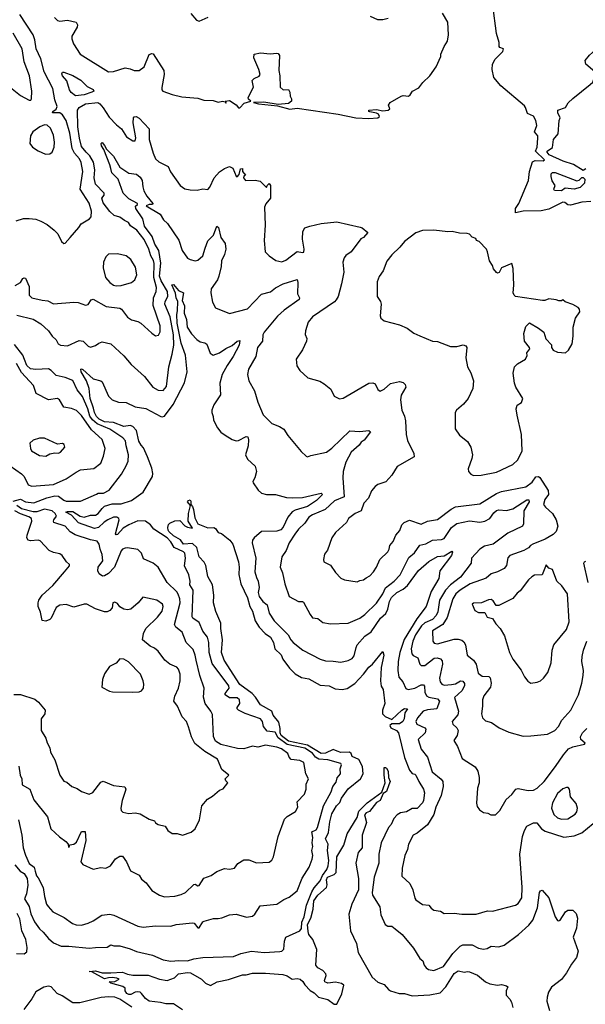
# Model space of a CAD drawing. Extents: x 1493970 to 1595317, y 729910 to 844791.
# Tile 152 of 256: x 1541160 to 1545592, y 779639 to 787354. Entities that reach past the tile are written whole.
import ezdxf

# ---------------------------------------------------------------- set-up
doc = ezdxf.new("R2010")
doc.units = 0

msp = doc.modelspace()

# ---------------------------------------------------------------- linework, layer by layer
at = {"layer": '0CON10XD'}
for points in [[(1545635, 785928.9), (1545565, 785923.1), (1545475, 785900.8), (1545455, 785902.6), (1545431, 785921), (1545415, 785924.2), (1545305, 785870), (1545245, 785855.1), (1545105, 785853), (1545045, 785840), (1545045.3, 785875), (1545070.4, 785915), (1545147.7, 786095), (1545153.9, 786165), (1545178.6, 786241.4), (1545199.1, 786250.9), (1545262.1, 786247.9), (1545272.5, 786255), (1545202.5, 786325), (1545216.1, 786355), (1545220.4, 786425), (1545218.8, 786445), (1545194.4, 786475), (1545213.5, 786525), (1545204.5, 786565), (1545185, 786597.1), (1545138.1, 786618.1), (1545124.4, 786665), (1545115, 786678.1), (1544931.1, 786835), (1544875, 786901.2), (1544861.9, 786965), (1544864.6, 787005.4), (1544885.7, 787045), (1544945.6, 787105), (1544950, 787125), (1544922.5, 787135), (1544916.2, 787145), (1544918, 787175), (1544896.2, 787245), (1544866.1, 787465)], [(1541132.5, 785777.5), (1541190, 785795), (1541235, 785796.2), (1541285, 785790), (1541325, 785776.2), (1541375, 785748.8), (1541430, 785705), (1541457.3, 785677.3), (1541487.5, 785615), (1541505, 785600), (1541515, 785602.5), (1541555, 785646.2), (1541624.1, 785725.9), (1541641.2, 785755), (1541707.3, 785792.7), (1541720.5, 785809.5), (1541721.9, 785855), (1541705, 785916.2), (1541633.6, 786025), (1541653.9, 786165), (1541640.7, 786235), (1541627.2, 786265), (1541588.4, 786308.4), (1541569.7, 786345), (1541553.4, 786465), (1541523, 786565), (1541495, 786608.8), (1541475, 786625.4), (1541417.5, 786625), (1541418.8, 786635), (1541445, 786652), (1541452.2, 786675), (1541434.4, 786725), (1541420.3, 786815), (1541351.4, 786945), (1541325, 787046), (1541289.2, 787125), (1541278.3, 787195), (1541264.2, 787234.2), (1541160.5, 787395)], [(1541580.6, 787165), (1541634, 787085), (1541855, 786944.3), (1541895, 786948), (1541985, 786977.1), (1542025, 786970), (1542055.8, 786955.8), (1542095, 786955.7), (1542135.6, 786985), (1542175, 787080), (1542195, 787088.8), (1542205, 787086.2), (1542288.1, 786955), (1542290.6, 786925), (1542273.9, 786823.9), (1542273.3, 786805), (1542282.5, 786795), (1542355, 786766.7), (1542430.6, 786750.6), (1542555, 786740), (1542602.3, 786722.3), (1542675, 786720.6), (1542715, 786706.7), (1542750, 786715), (1542770, 786710), (1542775, 786700), (1542777, 786707), (1542770, 786715), (1542805, 786720), (1542856.4, 786686.4), (1542875, 786662.5), (1542885, 786662.5), (1542919.4, 786700.6), (1542970, 786715), (1542951.7, 786731.7), (1542948.8, 786745), (1542991.9, 786825), (1542982.7, 786877.3), (1542995.9, 786894.1), (1543035, 786910.8), (1543044.2, 786925), (1543034.2, 786965), (1542994.2, 787055), (1542996, 787085), (1543046.2, 787093.8), (1543122.3, 787087.7), (1543175, 787091.9), (1543185, 787088.6), (1543194.5, 787074.5), (1543191.1, 786955), (1543199.4, 786915), (1543201.8, 786825), (1543225, 786803.3), (1543265.8, 786805.8), (1543276.9, 786785), (1543278.6, 786755), (1543290, 786735), (1543290.5, 786715), (1543265, 786696.1), (1543185, 786690), (1543073.3, 786706.7), (1542992.5, 786705), (1543030, 786695), (1543179.3, 786679.3), (1543276.1, 786653.9), (1543335, 786661.4), (1543655, 786614.7), (1543794.6, 786585.4), (1543895, 786579.6), (1543965.5, 786584.5), (1543978, 786595), (1543972.7, 786612.7), (1543955, 786622.5), (1543902.4, 786632.4), (1543896.7, 786635), (1543896.7, 786645), (1543955, 786651.1), (1544005, 786639.2), (1544046.7, 786645), (1544060, 786655), (1544048.8, 786685), (1544062.5, 786705), (1544150, 786755), (1544165, 786760), (1544205.9, 786754.1), (1544220, 786765), (1544237.5, 786795), (1544288.8, 786821.2), (1544318.8, 786861.2), (1544375, 786913.3), (1544423.8, 786985), (1544460, 787065), (1544459.2, 787085), (1544485.6, 787144.4), (1544512.5, 787185), (1544520, 787235), (1544513.8, 787335), (1544472, 787405)], [(1542501.3, 787401.3), (1542545, 787351.4), (1542565, 787342.9), (1542635.5, 787374.5)], [(1544046.7, 787363.3), (1544005, 787353.5), (1543965, 787353.5), (1543908.6, 787378.6)], [(1545379.4, 786460.6), (1545387.5, 786565), (1545394.5, 786585), (1545376.8, 786625), (1545377.1, 786645), (1545436.4, 786665), (1545458.3, 786701.7), (1545493.8, 786736.2), (1545631.2, 786845), (1545650, 786865), (1545661.2, 786895), (1545667.5, 786915), (1545666.2, 786945), (1545596.6, 787006.6), (1545591.9, 787035), (1545625, 787076.1), (1545673.2, 787116.8), (1545684.7, 787155.3), (1545717.8, 787202.2), (1545730, 787235), (1545761.2, 787265), (1545747.5, 787315), (1545749.2, 787335), (1545825, 787451.1)], [(1541431.4, 787371.4), (1541455, 787347.5), (1541475, 787343.1), (1541535, 787350.4), (1541603.3, 787333.3), (1541612.2, 787315), (1541610.5, 787295), (1541568.9, 787225), (1541568.1, 787205), (1541580.6, 787165)], [(1541075, 786833.8), (1541165, 786760), (1541235, 786722.5), (1541246.7, 786723.3), (1541252.5, 786735), (1541254, 786795), (1541236.5, 786915), (1541193.7, 787023.7), (1541177.9, 787125), (1541107.7, 787247.7)], [(1541596.9, 786756.9), (1541562.7, 786782.7), (1541548.7, 786805), (1541528.9, 786875), (1541494.6, 786915), (1541490.5, 786929.5), (1541495, 786942), (1541505.9, 786944.1), (1541576.1, 786916.1), (1541638.9, 786878.9), (1541689.6, 786829.6), (1541736.1, 786806.1), (1541739.6, 786795), (1541725.5, 786785), (1541665, 786764.9), (1541596.9, 786756.9)], [(1541125, 785270), (1541165, 785294.2), (1541185, 785326), (1541195, 785332.5), (1541205, 785328.6), (1541235, 785262.5), (1541234.4, 785195), (1541255.4, 785175.4), (1541335, 785155.5), (1541381.5, 785151.5), (1541425, 785126.9), (1541585, 785141.4), (1541616.8, 785136.8), (1541675, 785116.2), (1541695, 785123.3), (1541720.3, 785159.7), (1541735, 785164), (1541837.1, 785107.1), (1541945, 785094.4), (1541958.1, 785085), (1542005, 785021.9), (1542035, 785002.9), (1542085, 784989.2), (1542110, 784975), (1542195, 784896.7), (1542225, 784876.7), (1542247.7, 784882.3), (1542261.4, 784908.6), (1542260, 784955), (1542206.7, 785115), (1542208.4, 785175), (1542228.2, 785225), (1542232.1, 785255), (1542212.1, 785335), (1542213, 785443), (1542207.8, 785467.8), (1542186.4, 785505), (1542170.8, 785555), (1542135, 785632.9), (1542078.9, 785705), (1542029.2, 785739.2), (1542012.9, 785765), (1541980.6, 785780.6), (1541945, 785808), (1541900, 785820), (1541865, 785851.5), (1541815, 785918.6), (1541802.2, 785955), (1541822.2, 785977.8), (1541822.3, 785995), (1541752.6, 786065), (1541743.6, 786115), (1541748.8, 786178.8), (1541737.7, 786237.7), (1541708.1, 786288.1), (1541679.5, 786315), (1541645, 786360), (1541627.9, 786425), (1541616.6, 786515), (1541612.5, 786645), (1541626.1, 786665), (1541675, 786694.9), (1541771.4, 786705), (1541788.9, 786695), (1541815, 786663.5), (1541861.2, 786591.2), (1541919.3, 786529.3), (1541958.3, 786498.3), (1541996.3, 786436.3), (1542045, 786404.3), (1542065, 786404.3), (1542070.6, 786429.4), (1542050, 786545), (1542052, 786585), (1542056.4, 786593.6), (1542073.6, 786596.4), (1542095, 786581.4), (1542175, 786498.8), (1542173.3, 786415), (1542205, 786308.8), (1542224.3, 786265), (1542250.3, 786240.3), (1542323.8, 786205), (1542340.9, 786160.9), (1542418, 786055), (1542455, 786030), (1542495, 786020), (1542551.2, 786018.8), (1542595, 786028), (1542635, 786023.8), (1542649.3, 786040.7), (1542684.7, 786115.3), (1542725, 786162.2), (1542765, 786189.1), (1542805, 786202.7), (1542829.8, 786189.8), (1542855, 786128.8), (1542865, 786123.3), (1542879.4, 786140.6), (1542890, 786185), (1542905, 786188), (1542906.9, 786165), (1542930, 786135), (1542915, 786127.5), (1542913.3, 786115), (1542930, 786095), (1543005, 786096.7), (1543045, 786087.5), (1543095, 786040), (1543100, 786055), (1543115, 786070), (1543126.4, 786053.6), (1543125.8, 785955), (1543089.3, 785910.7), (1543077.1, 785885), (1543082.2, 785745), (1543074.3, 785625), (1543082.5, 785535), (1543115, 785503.1), (1543167.8, 785467.8), (1543215, 785457.5), (1543245, 785468.6), (1543289.4, 785505), (1543335, 785537.5), (1543375, 785530.5), (1543386.3, 785533.7), (1543389.8, 785555), (1543377, 785635), (1543379.7, 785695), (1543395, 785722.7), (1543433.4, 785736.6), (1543522, 785758), (1543645, 785769), (1543828.8, 785728.8), (1543843.6, 785723.6), (1543887, 785687), (1543855, 785646.7), (1543834.1, 785635.9), (1543756, 785535), (1543715, 785505.8), (1543702.8, 785487.2), (1543692.2, 785455), (1543698.5, 785375), (1543682.7, 785285), (1543654.1, 785185), (1543640, 785160), (1543625.8, 785144.2), (1543455, 785025.8), (1543421.2, 784985), (1543400, 784915), (1543396.4, 784886.4), (1543410, 784855), (1543406.2, 784835), (1543375, 784767.5), (1543326, 784695), (1543331.2, 784641.2), (1543353.8, 784605), (1543418.8, 784548.8), (1543510.5, 784520.5), (1543545, 784502), (1543598.6, 784458.6), (1543625, 784403.3), (1543665, 784383.8), (1543695, 784388), (1543895, 784506.2), (1543928.3, 784508.3), (1543945, 784500), (1543965.9, 784455.9), (1543985, 784444), (1544015, 784459.2), (1544065.6, 784504.4), (1544135, 784519.2), (1544165, 784512), (1544181.2, 784495), (1544186.2, 784475), (1544148.9, 784411.1), (1544144.5, 784375), (1544154.2, 784295), (1544176.4, 784246.4), (1544182.2, 784212.2), (1544188, 784105), (1544197.7, 784057.7), (1544247.5, 783955), (1544252, 783928), (1544117.3, 783852.7), (1544076.2, 783785), (1544027.9, 783732.1), (1543965, 783711.2), (1543945, 783696.2), (1543917.3, 783662.7), (1543894.1, 783605.9), (1543857.5, 783565), (1543835, 783506.2), (1543788.8, 783485), (1543736, 783445), (1543720, 783415), (1543634.6, 783335.4), (1543605, 783293.8), (1543571.7, 783198.3), (1543548.8, 783165), (1543540, 783125), (1543542.5, 783105), (1543595, 783081.2), (1543633.6, 783023.6), (1543677.5, 782977.5), (1543705, 782964), (1543805, 782948.8), (1543825, 782959.2), (1543855, 782963.8), (1543875, 782982)], [(1541360.7, 786300.7), (1541395, 786302.5), (1541413.6, 786316.4), (1541430, 786355), (1541432, 786395), (1541425, 786450), (1541400, 786505), (1541375, 786527.1), (1541355, 786529.6), (1541318.2, 786515), (1541262.8, 786475), (1541243.1, 786445), (1541240, 786385), (1541260, 786355), (1541305, 786326.7), (1541360.7, 786300.7)], [(1545595, 786184.7), (1545575, 786173.5), (1545500.3, 786220.3), (1545417.3, 786245), (1545308.5, 786295), (1545293.3, 786315), (1545292.7, 786325), (1545336.2, 786353.8), (1545343.1, 786415), (1545379.4, 786460.6)], [(1541137.8, 785037.8), (1541265, 785006.5), (1541325, 784970), (1541386.7, 784916.7), (1541414.3, 784875), (1541445.8, 784845), (1541460.8, 784815), (1541480, 784805), (1541535, 784798), (1541625, 784840), (1541656.7, 784835), (1541695, 784796.2), (1541715, 784788.8), (1541755, 784801.2), (1541780, 784820), (1541805, 784828.9), (1541875, 784814.4), (1541975, 784720), (1542032, 784652), (1542137.3, 784557.3), (1542203.5, 784473.5), (1542245, 784450), (1542285, 784449.4), (1542309.6, 784480.4), (1542329.3, 784635), (1542353.3, 784733.3), (1542367.7, 784805), (1542365.8, 784884.2), (1542338.6, 785025), (1542298.3, 785125), (1542300, 785145), (1542319.3, 785185), (1542318.2, 785225), (1542267.8, 785307.8), (1542255.5, 785345), (1542266.7, 785446.7), (1542251.1, 785545), (1542219.1, 785595), (1542198.6, 785655), (1542138.1, 785735), (1542125, 785794.7), (1542070.3, 785875), (1542068.2, 785891.8), (1542082.5, 785905), (1542083.8, 785915), (1542015, 785951), (1541971.1, 785995), (1541930.2, 786105), (1541880.5, 786155), (1541873.1, 786186.9), (1541867.3, 786217.3), (1541817.9, 786337.9), (1541800.9, 786365), (1541797.5, 786385), (1541805, 786390.6), (1541825, 786368.1), (1541839.1, 786339.1), (1541893.8, 786285), (1541945, 786197.7), (1542015, 786151.9), (1542075, 786144.2), (1542105, 786120.8), (1542120.5, 786095), (1542123.4, 786043.4), (1542131.9, 786011.9), (1542155, 785970), (1542203.3, 785915), (1542200, 785905), (1542175, 785906.2), (1542150, 785895), (1542261.2, 785831.2), (1542287.5, 785785), (1542317.6, 785757.6), (1542405.6, 785625.6), (1542433.5, 785545), (1542475, 785486.2), (1542495, 785474), (1542535, 785463.8), (1542555, 785468.8), (1542595, 785504.2), (1542613.1, 785563.1), (1542635, 785622.5), (1542679.4, 785665), (1542705, 785736), (1542716.9, 785725), (1542736.9, 785646.9), (1542769.3, 785599.3), (1542775.4, 785555), (1542764.8, 785515), (1542741.4, 785465), (1542739.1, 785420.9), (1542721.2, 785345), (1542708.7, 785315), (1542659.5, 785245), (1542656.5, 785215), (1542671.9, 785141.9), (1542695, 785096), (1542802.6, 785052.6), (1542945, 785087.7), (1543055.8, 785204.2), (1543125, 785222.2), (1543165, 785252.3), (1543225, 785283.3), (1543335, 785317.5), (1543339.2, 785295), (1543337.1, 785205), (1543351.9, 785175), (1543349.3, 785160.7), (1543232.6, 785077.4), (1543179.1, 785030.9), (1543075.4, 784905), (1543065.4, 784885), (1543061.4, 784835), (1543022.9, 784785), (1543009.6, 784715), (1542951.9, 784615), (1542944.3, 784575), (1542955.8, 784525), (1542998.6, 784445), (1543025, 784356.7), (1543068.7, 784258.7), (1543135, 784190.8), (1543195, 784167.5), (1543230, 784145), (1543262, 784095), (1543365, 783971.2), (1543404.1, 783934.1), (1543415, 783930), (1543440.8, 783939.2), (1543565, 783965.6), (1543605, 783996.9), (1543747, 784133), (1543825, 784127.1), (1543895.7, 784135.7), (1543908.8, 784125), (1543859.7, 784060.3), (1543836.7, 784045), (1543819.7, 784020.3), (1543756.6, 783965), (1543715, 783888.1), (1543693.8, 783815), (1543692, 783765), (1543703.3, 783615), (1543627.1, 783582.9), (1543553, 783517), (1543455, 783474.5), (1543425, 783455.6), (1543395, 783410), (1543345, 783362), (1543315, 783323.8), (1543271.2, 783255), (1543247.1, 783195), (1543213.6, 783145), (1543201.1, 783065), (1543220.4, 783020.4), (1543237.3, 782932.7), (1543272.5, 782835), (1543345, 782796.2), (1543375, 782796), (1543385, 782790), (1543435, 782693.3), (1543455, 782666.2), (1543495, 782662), (1543535, 782632), (1543595, 782620), (1543735, 782626), (1543825, 782664.4), (1543865.3, 782694.7), (1543955, 782781.9), (1544004.2, 782855), (1544027.5, 782902.5), (1544094.6, 782955), (1544140.7, 783005), (1544208.8, 783138.8), (1544252.8, 783177.2), (1544295, 783235.4), (1544342, 783248), (1544395, 783276.4), (1544465, 783280.6), (1544485, 783289.6), (1544544.7, 783375), (1544585, 783407.6), (1544685, 783427.2), (1544765, 783416.8), (1544805, 783425.3), (1544845, 783446.2), (1544875, 783490.4), (1544895, 783507.1), (1544915, 783512.4), (1544975, 783507.7), (1545025, 783521.9), (1545135, 783593), (1545150.7, 783590.7), (1545153.3, 783575), (1545110.4, 783505), (1545108.9, 783405), (1545100.6, 783385), (1544985, 783330), (1544870.8, 783245), (1544801.5, 783228.5), (1544765, 783205.4), (1544699.4, 783135), (1544696.4, 783095), (1544615, 782986.6), (1544535, 782925.6), (1544496.1, 782883.9), (1544450.2, 782805), (1544436.1, 782715), (1544422.3, 782685), (1544394.6, 782655), (1544335, 782628.6), (1544308.4, 782605), (1544260.9, 782535), (1544240.7, 782485), (1544227.6, 782425), (1544233.6, 782385), (1544243.4, 782373.4), (1544279.5, 782355), (1544295, 782304), (1544305, 782294.3), (1544335, 782293.5), (1544408.1, 782351.9), (1544430, 782355), (1544457.1, 782345), (1544469.7, 782329.7), (1544473.1, 782305), (1544450.3, 782195), (1544455.5, 782165), (1544467.9, 782147.9), (1544485, 782138.8), (1544543.8, 782143.8), (1544575, 782149.5), (1544615, 782174.6), (1544631.8, 782171.8), (1544644.1, 782154.1), (1544644.2, 782135), (1544624.3, 782095.7), (1544567.4, 782042.6), (1544599.1, 781935), (1544592.9, 781907.1), (1544548.5, 781855), (1544553.3, 781835), (1544585, 781804.2), (1544595.7, 781785), (1544588.1, 781745), (1544562, 781705), (1544590.3, 781660.3), (1544626.2, 781565), (1544729.1, 781499.1), (1544750, 781465), (1544761.2, 781415), (1544761.2, 781375), (1544747, 781333), (1544740, 781215), (1544745, 781190), (1544761.7, 781161.7), (1544793, 781143), (1544827, 781137), (1544853, 781123), (1544887, 781123), (1544923, 781157), (1544972.5, 781245), (1545015, 781283.3), (1545048.8, 781325), (1545065, 781329.4), (1545145, 781315.5), (1545185, 781317.3), (1545215, 781333.6), (1545269.5, 781385), (1545358.3, 781501.7), (1545420, 781595), (1545459.8, 781640.2), (1545493.4, 781656.6), (1545585, 781676.2), (1545592, 781685), (1545558, 781715), (1545553.8, 781735), (1545571.2, 781765), (1545605, 781800)], [(1545405, 786013.4), (1545350, 786015), (1545346.7, 786025), (1545356.2, 786055), (1545331.1, 786091.1), (1545324.2, 786125.8), (1545324, 786145), (1545335, 786155.8), (1545355, 786156.4), (1545525, 786090.8), (1545545, 786097.1), (1545565, 786117.2), (1545575, 786118.6), (1545589.6, 786105), (1545586.1, 786073.9), (1545551.5, 786038.5), (1545505, 786026.5), (1545435.5, 786034.5), (1545405, 786013.4)], [(1544715, 783783.8), (1544775, 783784.3), (1544895, 783808.9), (1545025, 783868.9), (1545064.2, 783905), (1545097.8, 783975), (1545092.5, 784105), (1545057.1, 784255), (1545051.1, 784305), (1545057.1, 784332.9), (1545091.2, 784355), (1545101.2, 784385), (1545047.5, 784475), (1545037.8, 784505), (1545027.5, 784585), (1545036.6, 784635), (1545061.6, 784658.4), (1545123.8, 784695), (1545136.1, 784723.9), (1545133.3, 784745), (1545156.7, 784775), (1545156, 784786), (1545116.7, 784835), (1545110, 784895), (1545125, 784950), (1545155, 784980), (1545225, 784937.5), (1545266.1, 784906.1), (1545283.9, 784853.9), (1545326.1, 784806.1), (1545327.5, 784785), (1545340, 784765), (1545375, 784748.8), (1545435.8, 784744.2), (1545461.2, 784765), (1545490, 784815), (1545498, 784875), (1545496.7, 784945), (1545515.8, 785015), (1545548.1, 785065), (1545546.9, 785085), (1545535, 785100), (1545495, 785123.3), (1545433, 785143), (1545415, 785160), (1545405, 785150), (1545385, 785150), (1545365, 785158.8), (1545305, 785166.2), (1545275.7, 785154.3), (1545255.8, 785154.2), (1545045, 785186), (1545034.2, 785195), (1545027.5, 785215), (1545031.9, 785275), (1545027.1, 785405), (1545015, 785442.5), (1544935, 785410), (1544916.1, 785373.9), (1544905, 785367.5), (1544895, 785372.5), (1544872.9, 785402.9), (1544865, 785427.5), (1544840, 785465), (1544826.7, 785535), (1544816.7, 785555), (1544760, 785615), (1544740, 785625), (1544735, 785640), (1544705, 785650), (1544685, 785672.5), (1544665, 785678.8), (1544605, 785682), (1544550, 785695), (1544515, 785691.5), (1544405.5, 785705.5), (1544315, 785701.9), (1544265, 785683.1), (1544174.8, 785615.2), (1544139.5, 785570.5), (1544075, 785511.5), (1544037.7, 785462.3), (1544008.1, 785385), (1543977.3, 785342.7), (1543960.5, 785299.5), (1543960, 785185), (1543986, 785145), (1543992, 785125), (1543983.3, 785033.3), (1543990, 785015), (1544015, 784993.3), (1544135, 784964.2), (1544196.5, 784936.5), (1544249.1, 784899.1), (1544295, 784875.8), (1544395, 784836.2), (1544435, 784833.3), (1544535, 784793.3), (1544586.1, 784793.9), (1544635, 784806.2), (1544655, 784797.5), (1544662.5, 784785), (1544656.2, 784705), (1544668, 784635), (1544695.9, 784585.9), (1544707.1, 784547.1), (1544716.2, 784525), (1544710, 784465), (1544674.2, 784385.8), (1544637.6, 784342.4), (1544583.8, 784295), (1544571.2, 784275), (1544573, 784147), (1544605, 784097.5), (1544668.3, 784048.3), (1544696, 784005), (1544707.5, 783945), (1544704, 783915), (1544673.8, 783835), (1544676.2, 783815), (1544694.2, 783794.2), (1544715, 783783.8)], [(1541915, 785268.6), (1541955, 785272.2), (1542035.5, 785294.5), (1542062, 785315), (1542078.1, 785355), (1542067.8, 785415), (1542031.9, 785475), (1541995, 785504.2), (1541925, 785520), (1541855, 785516.2), (1541834.2, 785495.8), (1541816, 785455), (1541815, 785410), (1541832.9, 785335), (1541866, 785295), (1541895, 785274.3), (1541915, 785268.6)], [(1541150.5, 781085), (1541175.8, 780965), (1541186.7, 780865), (1541205, 780806.5), (1541235, 780743.6), (1541274, 780715), (1541282.2, 780682.2), (1541290.8, 780645), (1541305, 780630), (1541344.4, 780555), (1541352.9, 780482.9), (1541370, 780425), (1541382.2, 780405), (1541420, 780365), (1541508.7, 780318.7), (1541572.6, 780272.6), (1541602.2, 780262.2), (1541645, 780260), (1541695.4, 780274.6), (1541735, 780292.9), (1541802.7, 780337.3), (1541865, 780345.9), (1541898.3, 780338.3), (1542085, 780252.5), (1542127.7, 780242.3), (1542225, 780252.9), (1542345, 780250.5), (1542385, 780265.5), (1542515, 780278.1), (1542526.9, 780275), (1542555, 780237.5), (1542565, 780237.5), (1542595, 780284.5), (1542605, 780289.6), (1542677.9, 780312.1), (1542715, 780311.5), (1542745, 780315.6), (1542805, 780340), (1542855, 780345.6), (1542936.8, 780323.2), (1542985, 780328.9), (1543003.3, 780345), (1543045, 780411.2), (1543175, 780424.4), (1543228.8, 780461.2), (1543270.2, 780479.8), (1543335, 780529.2), (1543372.6, 780627.4), (1543427.1, 780715), (1543452.9, 780777.1), (1543456.5, 780805), (1543450, 780845), (1543456.4, 780875), (1543452.3, 780905), (1543457.9, 780945), (1543448.7, 780991.3), (1543482.5, 781005), (1543494.7, 781025), (1543540.9, 781195), (1543601.2, 781305), (1543614.4, 781345), (1543639.3, 781380.7), (1543647.4, 781412.6), (1543673.3, 781445), (1543671.8, 781485), (1543682.5, 781515), (1543675.8, 781525), (1543573.3, 781555), (1543505, 781560), (1543476.5, 781576.5), (1543455, 781607.3), (1543394, 781645), (1543255, 781674.9), (1543186.2, 781726.2), (1543161.2, 781771.2), (1543098.3, 781778.3), (1543069.6, 781815), (1543062.4, 781855), (1543045.7, 781875), (1542927.1, 781917.1), (1542874.4, 781945), (1542864.5, 781955), (1542864.4, 781965), (1542883.6, 781995), (1542880.9, 782025), (1542865, 782039.3), (1542805, 782041.4), (1542769.2, 782065), (1542770.5, 782075), (1542801.6, 782115), (1542798.7, 782135), (1542669, 782309), (1542643.2, 782395), (1542640.6, 782475), (1542631.2, 782515), (1542593.9, 782563.9), (1542565, 782631.2), (1542517.5, 782665), (1542512, 782675), (1542519.8, 782885), (1542493.7, 782925), (1542496, 782955), (1542485.3, 783005.3), (1542450, 783075), (1542459.5, 783135), (1542454.4, 783175), (1542444.4, 783185), (1542369.5, 783219.5), (1542345, 783263.1), (1542315, 783293.3), (1542211.6, 783361.6), (1542184.5, 783395), (1542144.7, 783424.7), (1542085, 783426.3), (1542015, 783396.7), (1541970.6, 783369.4), (1541925, 783319.6), (1541915, 783317.5), (1541910.9, 783325), (1541923.9, 783373.9), (1541940.3, 783435), (1541936.8, 783445), (1541920.6, 783455), (1541895, 783455.2), (1541850, 783435), (1541821.9, 783418.1), (1541777.8, 783375), (1541745, 783366.2), (1541621.2, 783411.2), (1541565, 783470.9), (1541521.5, 783495), (1541535, 783501.8), (1541575, 783500.6), (1541634.6, 783464.6), (1541665, 783456.7), (1541715, 783471.5), (1541755, 783472.2), (1541775, 783484.7), (1541804.7, 783525), (1541825, 783541.4), (1541885, 783560.4), (1541955, 783560.8), (1542035, 783585.9), (1542127.1, 783652.9), (1542199.5, 783775), (1542202.8, 783797.2), (1542195, 783838.8), (1542160.1, 783930.1), (1542129.3, 783999.3), (1542110.9, 784020.9), (1542092.4, 784052.4), (1542075.9, 784135), (1542047.5, 784167.5), (1542025, 784173.5), (1541975, 784167.5), (1541895, 784198.3), (1541825, 784203.9), (1541783.3, 784225), (1541761.2, 784245), (1541745.2, 784275), (1541739, 784309), (1541711.6, 784385), (1541702.9, 784465), (1541682.7, 784525), (1541641.6, 784595), (1541638.6, 784615), (1541645, 784619.1), (1541655, 784613.3), (1541735, 784540.9), (1541795.3, 784525.3), (1541805, 784517.1), (1541855, 784404.5), (1541885, 784374.7), (1541935, 784356.9), (1541995, 784354.4), (1542065, 784321.1), (1542147.4, 784307.4), (1542265.4, 784245.4), (1542275, 784241.1), (1542295, 784248.1), (1542362.2, 784337.8), (1542450.5, 784509.5), (1542473.3, 784595), (1542458, 784725), (1542425, 784818.6), (1542393.9, 784975), (1542390.9, 785045), (1542397.5, 785072.5), (1542400, 785145), (1542386.5, 785175), (1542381, 785211), (1542352.7, 785277.3), (1542365, 785279.2), (1542405, 785232), (1542444.1, 785214.1), (1542432.2, 785155), (1542451.9, 785111.9), (1542448.5, 785055), (1542467.8, 785005), (1542471.9, 784945), (1542505, 784892.5), (1542547.6, 784847.6), (1542575, 784829.4), (1542611.3, 784821.3), (1542625, 784812), (1542651.4, 784741.4), (1542675, 784725.6), (1542725.8, 784744.2), (1542775, 784778.9), (1542825, 784801.4), (1542865, 784834.4), (1542885, 784840), (1542878.5, 784805), (1542833.1, 784715), (1542784.5, 784645.5), (1542746.4, 784575), (1542727.7, 784505), (1542732.6, 784415), (1542680, 784335), (1542664.3, 784295.7), (1542664.3, 784275), (1542676, 784245), (1542678.8, 784215), (1542710, 784155), (1542735, 784123.3), (1542769.5, 784099.5), (1542824.1, 784064.1), (1542855, 784054), (1542875, 784056), (1542935, 784087.1), (1542948, 784085), (1542952.6, 784062.6), (1542949.6, 784015), (1542929.2, 783945), (1542945, 783910), (1543004.4, 783854.4), (1543014.2, 783815), (1543001.2, 783765), (1542986.7, 783735), (1542988.8, 783725), (1543028.3, 783668.3), (1543055, 783644.2), (1543095, 783634.4), (1543164.4, 783634.4), (1543251.3, 783611.3), (1543295, 783606.9), (1543375, 783609.3), (1543523.3, 783643.3), (1543533.3, 783635), (1543485, 783586.4), (1543415, 783538.9), (1543318.6, 783511.4), (1543295, 783497.1), (1543262, 783455), (1543225, 783378.5), (1543205, 783357.4), (1543175, 783347.1), (1543055, 783342.5), (1542996.7, 783295), (1542984.5, 783275), (1542981.8, 783255), (1543011.4, 783135), (1543002.6, 783027.4), (1543015.8, 782984.2), (1543028.2, 782955), (1543036.7, 782905), (1543028.7, 782865), (1543035.3, 782835), (1543066.3, 782795), (1543099.9, 782769.9), (1543113.5, 782705), (1543154.4, 782645), (1543264.4, 782535), (1543285, 782493.8), (1543302, 782475), (1543379.4, 782415), (1543515, 782343.4), (1543555, 782329.4), (1543615, 782328.2), (1543675, 782318.9), (1543735, 782333.1), (1543765, 782347.8), (1543780.5, 782369.5), (1543795.4, 782435), (1543805.5, 782455), (1543865, 782523.8), (1543913.3, 782556.7), (1543986.7, 782665), (1544028, 782702), (1544044.8, 782735), (1544058.8, 782795), (1544073.8, 782826.2), (1544114.6, 782865.4), (1544165, 782893.2), (1544198.8, 782921.2), (1544285, 783037.1), (1544365, 783108.1), (1544435, 783147.5), (1544486, 783154), (1544545, 783188.8), (1544550.7, 783180.7), (1544543.3, 783155), (1544452.9, 783035), (1544444.4, 782975), (1544385, 782873.8), (1544345.9, 782755), (1544271.4, 782658.6), (1544172.7, 782497.3), (1544137.7, 782395), (1544124.4, 782325), (1544122.9, 782255), (1544131.4, 782201.4), (1544162.5, 782165), (1544185, 782113.3), (1544205, 782106.7), (1544255, 782115.6), (1544305, 782141.8), (1544325, 782143.1), (1544332.3, 782132.3), (1544335.8, 782085), (1544347.5, 782055), (1544365.2, 782045.2), (1544432.7, 782032.7), (1544450, 782015), (1544428, 781955), (1544355, 781946.1), (1544321.5, 781935), (1544276.4, 781885), (1544264.7, 781855), (1544272.3, 781835), (1544334.4, 781805), (1544341.1, 781795), (1544338.1, 781765), (1544283.1, 781715), (1544305, 781638.8), (1544355.6, 781575), (1544391.9, 781461.9), (1544463.2, 781403.2), (1544475.3, 781385), (1544477.9, 781345), (1544461.6, 781275), (1544421.5, 781185), (1544404.2, 781125.8), (1544354.4, 781045), (1544275, 780980.6), (1544243.3, 780965), (1544207.8, 780895), (1544198.2, 780851.8), (1544178.7, 780805), (1544156.4, 780705), (1544153.1, 780643.1), (1544217, 780587), (1544239.4, 780535), (1544255, 780470), (1544265, 780457.5), (1544315, 780421.2), (1544365, 780416.2), (1544383.1, 780393.1), (1544405, 780377.8), (1544458.3, 780368.3), (1544485, 780350), (1544565, 780354.4), (1544625, 780344.2), (1544735.8, 780344.2), (1544825, 780370.8), (1544865, 780369.2), (1545046.2, 780415), (1545065, 780428.8), (1545095, 780473.8), (1545096.8, 780555)], [(1541107.4, 783582.6), (1541165, 783598.2), (1541206, 783575), (1541271.1, 783568.9), (1541371.3, 783608.7), (1541435, 783622.8), (1541465, 783619.8), (1541505, 783589.7), (1541525, 783582.1), (1541635, 783580.8), (1541762.7, 783637.3), (1541775, 783643.3), (1541816.4, 783643.6), (1541861.7, 783668.3), (1541957.4, 783792.6), (1541995, 783858), (1542009.1, 783895), (1542012.7, 783945), (1541992.8, 784015), (1541988.7, 784055), (1541967.5, 784077.5), (1541866.2, 784146.2), (1541767.7, 784187.7), (1541729.8, 784219.8), (1541708.6, 784248.6), (1541694.6, 784305), (1541651, 784401), (1541611.1, 784455), (1541575, 784527.2), (1541515, 784551.5), (1541445, 784566.8), (1541407.5, 784605), (1541385, 784617.6), (1541285, 784613.1), (1541245, 784619.3), (1541214.6, 784645), (1541198, 784692), (1541184.6, 784724.6), (1541119.6, 784809.6)], [(1541085, 783859.2), (1541174.5, 783794.5), (1541193.8, 783773.8), (1541225, 783710), (1541255, 783698.5), (1541425, 783712.1), (1541524, 783756), (1541601.4, 783808.6), (1541635, 783826.2), (1541741.4, 783838.6), (1541795, 783880), (1541817, 783933), (1541828.9, 783995), (1541806.9, 784065), (1541721.5, 784141.5), (1541645, 784251.5), (1541605, 784292.7), (1541565, 784308.5), (1541505, 784319.2), (1541470.8, 784375), (1541455, 784385.8), (1541385, 784374.3), (1541288.6, 784425), (1541268, 784488), (1541175, 784590), (1541135, 784660.3)], [(1541365, 783934.2), (1541395, 783952.5), (1541435, 783960), (1541465, 783957.5), (1541480, 783965), (1541512.5, 784005), (1541507.5, 784025), (1541495, 784032.5), (1541455, 784027.5), (1541355, 784076.2), (1541315, 784076.2), (1541265, 784060), (1541240, 784035), (1541243.3, 783995), (1541253.3, 783975), (1541315, 783938.8), (1541365, 783934.2)], [(1543875, 782982), (1543902.4, 782997.6), (1543931.3, 783028.7), (1543956.4, 783063.6), (1543982, 783125), (1544044.5, 783185.5), (1544055.6, 783205), (1544060, 783235), (1544087.1, 783265), (1544108, 783315), (1544138.3, 783351.7), (1544153.8, 783395), (1544172.5, 783415), (1544215, 783432.9), (1544305, 783401.9), (1544355, 783424.4), (1544433.4, 783436.6), (1544540.9, 783519.1), (1544575, 783537.1), (1544765, 783559.6), (1544895, 783640.8), (1544935, 783658.5), (1545125, 783692.9), (1545175, 783730.4), (1545205, 783772.2), (1545225, 783774.6), (1545235, 783767.2), (1545301.6, 783665), (1545303.2, 783635), (1545274.6, 783595), (1545265.6, 783555.6), (1545279.2, 783535), (1545334.6, 783484.6), (1545363.6, 783435), (1545376.2, 783385), (1545363.3, 783345), (1545340.1, 783319.9), (1545277.4, 783282.6), (1545182, 783245), (1545163.8, 783235), (1545146.7, 783215), (1545109.2, 783195), (1545001.9, 783155), (1544985, 783138), (1544973.8, 783076.2), (1544955.8, 783055), (1544905, 783026.9), (1544855, 783011.1), (1544815, 782978.9), (1544690, 782935), (1544610.4, 782885), (1544576.8, 782855), (1544554.7, 782815), (1544509.3, 782670.7), (1544475.5, 782614.5), (1544394.8, 782565.2), (1544396.7, 782485), (1544407.9, 782467.9), (1544433.5, 782463.5), (1544565, 782499.7), (1544595, 782500.8), (1544625, 782492.5), (1544639.7, 782479.7), (1544653.1, 782455), (1544667.1, 782375), (1544715, 782334.5), (1544736.6, 782305), (1544753.6, 782233.6), (1544785, 782209.3), (1544835, 782206.7), (1544846.9, 782196.9), (1544853.4, 782155), (1544849.2, 782125), (1544797.5, 782055), (1544785.6, 782025), (1544787.1, 781975), (1544778.6, 781915), (1544785.7, 781885), (1544810.7, 781860.7), (1544856.8, 781846.8), (1544916.7, 781805), (1544991.7, 781771.7), (1545105, 781739.2), (1545165, 781743.3), (1545294.6, 781755.4), (1545354.5, 781785.5), (1545382.9, 781815), (1545406.9, 781865), (1545479.6, 781945), (1545537.9, 782065), (1545565.3, 782155), (1545575.3, 782214.7), (1545577.1, 782255), (1545565.5, 782325), (1545568.5, 782365), (1545578.8, 782415), (1545605.3, 782485)], [(1541120.9, 780730.9), (1541163.5, 780683.5), (1541195, 780663.6), (1541217.7, 780625), (1541223.3, 780573.3), (1541211.8, 780505), (1541197.4, 780465), (1541232.9, 780405), (1541247.4, 780347.4), (1541275.3, 780285.3), (1541315, 780231.1), (1541344.7, 780204.7), (1541384.2, 780154.2), (1541425, 780120), (1541485, 780094.6), (1541545, 780095.5), (1541705, 780080), (1541754.5, 780084.5), (1541845, 780088), (1541875, 780104.2), (1541898.1, 780098.1), (1541945, 780098.5), (1542026.2, 780075), (1542075, 780051.8), (1542201.2, 780025), (1542285, 779987.5), (1542345, 779976.2), (1542406.9, 779983.1), (1542475, 779980), (1542523.4, 779996.6), (1542594.5, 780005.5), (1542835, 780013.6), (1542891.8, 780038.2), (1542975, 780056.7), (1543075, 780045.6), (1543198.3, 780051.7), (1543215, 780056.2), (1543229.5, 780070.5), (1543236, 780135), (1543245.8, 780164.2), (1543355, 780214), (1543367, 780233), (1543371.7, 780281.7), (1543390, 780325), (1543407.2, 780415), (1543449.9, 780520.1), (1543467.1, 780552.9), (1543515, 780606.2), (1543531.9, 780648.1), (1543565.7, 780695), (1543576.8, 780723.2), (1543581.7, 780765), (1543572.3, 780845), (1543575.9, 780895), (1543556.2, 780935), (1543580, 780985), (1543590.1, 781069.9), (1543605, 781132.9), (1543642.9, 781195), (1543669.1, 781220.9), (1543682.2, 781255), (1543735, 781326.6), (1543830, 781405), (1543852.5, 781445), (1543845, 781502.5), (1543818.3, 781558.3), (1543765, 781580), (1543756.3, 781605), (1543744.2, 781614.2), (1543675, 781612.1), (1543648.5, 781621.5), (1543615, 781636.8), (1543555, 781608.1), (1543521.1, 781605), (1543415, 781669.9), (1543265, 781701.1), (1543208.7, 781745), (1543201, 781765), (1543200.4, 781800.4), (1543189.5, 781849.5), (1543146.9, 781905), (1543134.3, 781935), (1543047.3, 781985), (1543008.5, 782045), (1542981.4, 782075), (1542884.2, 782144.2), (1542761.2, 782335), (1542741.8, 782395), (1542749.2, 782495), (1542736.4, 782585), (1542736.9, 782625), (1542695.8, 782715.8), (1542678, 782785), (1542680, 782845), (1542670, 782925), (1542635, 782990), (1542617.7, 783077.7), (1542604, 783104), (1542566.2, 783145), (1542547.2, 783217.2), (1542515, 783249.2), (1542444.2, 783245), (1542419.4, 783279.4), (1542365, 783309.6), (1542329.6, 783345), (1542322.8, 783355), (1542321.8, 783375), (1542325, 783397.5), (1542335, 783408.5), (1542376.2, 783426.2), (1542415, 783430), (1542455, 783387.5), (1542475, 783377.5), (1542515, 783370), (1542481.2, 783425), (1542483.1, 783485), (1542497.5, 783547.5), (1542474.3, 783575), (1542482.3, 783587.7), (1542495, 783590.8), (1542501.4, 783581.4), (1542500, 783555), (1542515, 783538.8), (1542521.8, 783515), (1542532, 783452), (1542556.7, 783405), (1542635, 783373.8), (1542680, 783375), (1542695, 783367.5), (1542715, 783336.7), (1542741.7, 783328.3), (1542805.5, 783275.5), (1542830, 783245), (1542875.4, 783105), (1542880.4, 783065), (1542877, 783007), (1542891.8, 782935), (1542946.1, 782825), (1542962.7, 782755), (1542985, 782719.2), (1543004, 782644), (1543035.4, 782595), (1543084.5, 782544.5), (1543125.2, 782515), (1543148.4, 782475), (1543160.3, 782425), (1543207.4, 782377.4), (1543222.6, 782342.6), (1543273.9, 782273.9), (1543319.2, 782229.2), (1543368.9, 782198.9), (1543425, 782189.4), (1543515, 782139.2), (1543585, 782135.5), (1543632, 782112), (1543685.5, 782104.5), (1543725, 782112.5), (1543785.9, 782154.1), (1543855, 782225.7), (1543895, 782280), (1543924.5, 782305.5), (1544005, 782402.5), (1544014.2, 782375), (1543991.2, 782278.8), (1543987.3, 782175), (1543991.4, 782131.4), (1544008.5, 782105), (1544020.9, 781995), (1544002.2, 781945), (1544001.8, 781915), (1544023.8, 781893.8), (1544075, 781871.4), (1544155, 781944.6), (1544175, 781956.6), (1544197.5, 781955), (1544177.8, 781922.2), (1544172.7, 781875), (1544160.9, 781855), (1544135, 781837.8), (1544075, 781837.5), (1544060, 781825), (1544068.6, 781805), (1544113.7, 781783.7), (1544127.3, 781767.3), (1544174.2, 781574.2), (1544215, 781472.5), (1544235, 781447.5), (1544255, 781443.3), (1544265, 781434), (1544286.4, 781385), (1544324.5, 781325), (1544332.7, 781295), (1544324.6, 781235), (1544315, 781216.7), (1544275, 781173.5), (1544235, 781174), (1544192.1, 781147.9), (1544145, 781138.4), (1544117.8, 781125), (1544091.1, 781095), (1544071.7, 781048.3), (1544050.9, 781025), (1543992.7, 780905), (1543972.8, 780815), (1543973, 780745), (1543938.3, 780635), (1543921.5, 780515), (1543924.4, 780494.4), (1543981.7, 780401.7), (1543990.2, 780340.2), (1544024.5, 780265), (1544045, 780251.1), (1544075, 780251.1), (1544101.8, 780231.8), (1544156.3, 780186.3), (1544245, 780080), (1544295, 779998), (1544318.8, 779978.8), (1544330, 779945), (1544345, 779923.8), (1544363, 779913), (1544405, 779904.3), (1544481.1, 779935), (1544555, 780037.9), (1544612.5, 780095), (1544632.2, 780105), (1544705, 780104.6), (1544755, 780079.5), (1544795, 780072.5), (1544822.5, 780077.5), (1544855, 780095.5), (1544915, 780088.9), (1544957.4, 780102.6), (1545068.6, 780185), (1545150.5, 780259.5), (1545182.1, 780297.9), (1545218.2, 780395), (1545234.1, 780515.9), (1545240.7, 780529.3), (1545255, 780532.5), (1545306.7, 780473.3), (1545356.2, 780325), (1545375, 780296.7), (1545385, 780292.5), (1545395, 780297.5), (1545437, 780363), (1545455, 780377.5), (1545495, 780377.5), (1545520.7, 780350.7), (1545530, 780315), (1545523.8, 780235), (1545496.7, 780165), (1545535.6, 780055), (1545524.2, 780005), (1545485, 779953.8), (1545445.7, 779885), (1545405, 779834), (1545327.1, 779772.9), (1545303.6, 779735), (1545292.3, 779695), (1545291.1, 779665), (1545311.1, 779591.1)], [(1543405.4, 781325.4), (1543404.7, 781365.3), (1543422.1, 781405), (1543401.4, 781445), (1543385.4, 781535), (1543355, 781548.6), (1543286.7, 781556.7), (1543270.6, 781575), (1543261.4, 781605), (1543212.2, 781642.2), (1543175, 781654.2), (1543085, 781669.2), (1543025, 781652.9), (1542985, 781660.8), (1542915, 781641.2), (1542865.4, 781644.6), (1542735.8, 781675), (1542695, 781700.4), (1542677.7, 781737.7), (1542669.4, 781909.4), (1542657.3, 781937.3), (1542614.4, 781995), (1542600.6, 782045), (1542605.5, 782115), (1542571.8, 782215), (1542541.5, 782335), (1542536, 782375), (1542519.8, 782419.8), (1542465.4, 782475), (1542432.5, 782555), (1542384, 782595), (1542374, 782615), (1542417.5, 782785), (1542415.4, 782815), (1542401.9, 782851.9), (1542390.8, 782870.8), (1542315.4, 782945), (1542245, 783064.3), (1542205, 783094.4), (1542130, 783130), (1542114.2, 783174.2), (1542085, 783203.8), (1542005.7, 783215.7), (1541985, 783212.9), (1541965, 783204.2), (1541955, 783192), (1541902.1, 783065), (1541855, 783015.4), (1541825, 782996.5), (1541807.5, 782995), (1541781.3, 783011.3), (1541770.8, 783035), (1541774.4, 783065), (1541810.8, 783115), (1541805.4, 783164.6), (1541789.5, 783205), (1541782, 783245), (1541767.2, 783267.2), (1541715, 783277.6), (1541595, 783317.8), (1541555, 783340.4), (1541515.7, 783385.7), (1541428.1, 783415), (1541423.6, 783425), (1541427.7, 783435), (1541449.1, 783465), (1541438.8, 783485), (1541415, 783506.1), (1541355, 783518), (1541295, 783498.7), (1541265, 783499.1), (1541175, 783520.9), (1541137.4, 783547.4)], [(1541115, 782066), (1541165, 782065.8), (1541279.5, 782029.5), (1541307.7, 782007.7), (1541360, 781945), (1541356, 781915), (1541328, 781875), (1541326.7, 781785), (1541363.8, 781725), (1541375, 781687.5), (1541395, 781650), (1541400, 781615), (1541436.2, 781555), (1541474.5, 781434.5), (1541505, 781388), (1541530, 781380), (1541568.8, 781345), (1541609.6, 781329.6), (1541645, 781305.6), (1541705, 781286.7), (1541732.4, 781297.6), (1541795, 781380), (1541813.6, 781386.4), (1541895, 781354.5), (1541984.3, 781344.3), (1541990.6, 781325), (1541985.8, 781305.8), (1541961.9, 781235), (1541951.4, 781175), (1541955, 781156.7), (1541966.7, 781145), (1542015, 781133.1), (1542065, 781140), (1542105, 781131.2), (1542175, 781088.8), (1542215, 781077.5), (1542225, 781060), (1542245, 781047.5), (1542300, 781035), (1542320.7, 781000.7), (1542355, 780977.5), (1542395, 780977.5), (1542435, 780963.3), (1542502.7, 780987.3), (1542535, 781014.2), (1542569.1, 781085), (1542586.7, 781195), (1542632.5, 781247.5), (1542670.8, 781269.2), (1542725, 781317.5), (1542753, 781327), (1542790, 781375), (1542775, 781390), (1542770, 781405), (1542797.5, 781435), (1542745, 781480), (1542709.4, 781559.4), (1542609.4, 781619.4), (1542532.9, 781682.9), (1542504.8, 781735), (1542483.5, 781813.5), (1542465.6, 781855), (1542431.7, 781891.7), (1542397.3, 781975), (1542366.9, 782015), (1542375, 782053.3), (1542402.9, 782115), (1542416.2, 782175), (1542416.5, 782225), (1542404.6, 782264.6), (1542390.9, 782280.9), (1542335, 782305.6), (1542297.5, 782335), (1542245, 782405.8), (1542215, 782430), (1542183.3, 782445), (1542122.5, 782495), (1542128.6, 782545), (1542148.6, 782585), (1542238.5, 782671.5), (1542275, 782720.6), (1542284.6, 782755), (1542280, 782775), (1542235, 782805.5), (1542125, 782829.2), (1542088, 782785), (1542030, 782735), (1542005, 782729.4), (1541975, 782734), (1541945, 782753.3), (1541925, 782778.8), (1541905, 782791.2), (1541890, 782785), (1541884.2, 782745), (1541866.2, 782725), (1541845.6, 782714.4), (1541825, 782713.3), (1541755, 782737.3), (1541685, 782773.5), (1541665, 782773.3), (1541585, 782751.4), (1541525, 782771.4), (1541475, 782766.7), (1541445, 782748.8), (1541405.8, 782665), (1541395, 782654), (1541365, 782642.5), (1541335, 782647.5), (1541322.7, 782712.7), (1541305.7, 782755.7), (1541303.5, 782785), (1541308.9, 782805), (1541335.8, 782845), (1541418.5, 782921.5), (1541512, 783028), (1541551.2, 783075), (1541551.2, 783085), (1541526.2, 783105), (1541493.8, 783155), (1541475, 783168.1), (1541425, 783178.9), (1541391.2, 783195), (1541321.2, 783271.2), (1541305, 783276.9), (1541245, 783270.8), (1541225, 783276), (1541216.4, 783295), (1541218.2, 783315), (1541255.5, 783425.5), (1541251.1, 783445), (1541230.3, 783459.7), (1541165, 783481.2), (1541122.2, 783505)], [(1545165, 782156.7), (1545215, 782163.8), (1545240, 782175), (1545264.2, 782195.8), (1545299.7, 782240.3), (1545324.3, 782315), (1545333, 782413), (1545344.4, 782455), (1545445.6, 782575), (1545464.5, 782635), (1545451.4, 782855), (1545407.4, 782917.4), (1545368, 782955), (1545335.8, 783045), (1545305, 783057.5), (1545285, 783083.3), (1545255, 783003.8), (1545195, 783000.8), (1545172.1, 782987.9), (1545145.7, 782964.3), (1545082.4, 782877.6), (1545058.8, 782861.2), (1545025, 782818), (1544915, 782764.2), (1544893.8, 782763.8), (1544870.2, 782800.2), (1544855, 782810), (1544832.6, 782807.4), (1544777.5, 782785), (1544715, 782781.2), (1544706.7, 782775), (1544726.7, 782725), (1544755, 782710), (1544805, 782709.2), (1544822.5, 782672.5), (1544865, 782662.5), (1544891.2, 782621.2), (1544925, 782583.3), (1544960, 782525), (1544999.2, 782395), (1545024.5, 782344.5), (1545088.3, 782258.3), (1545116.7, 782205), (1545142.3, 782172.3), (1545165, 782156.7)], [(1545614, 782944), (1545581.4, 783095), (1545585, 783106.7), (1545595, 783111.2)], [(1542045, 782085.3), (1542095, 782087.8), (1542115, 782094.6), (1542128.6, 782115), (1542132.1, 782147.9), (1542128.2, 782175), (1542105.4, 782225), (1542013, 782323), (1541975, 782344.4), (1541944.6, 782345.4), (1541915, 782312), (1541863, 782287), (1541825, 782227.5), (1541808.8, 782185), (1541803.8, 782125), (1541863, 782093), (1541887.9, 782087.9), (1542045, 782085.3)], [(1541152.1, 781505), (1541164.3, 781435.7), (1541175.5, 781405), (1541177.8, 781357.8), (1541237.9, 781325), (1541271.2, 781241.2), (1541377.9, 781107.9), (1541404.7, 781014.7), (1541471.7, 780951.7), (1541522.5, 780915), (1541540, 780895), (1541541.7, 780871.7), (1541550, 780875), (1541551.7, 780888.3), (1541585, 780893.8), (1541605, 780910), (1541645, 780992), (1541673.6, 780993.6), (1541678.3, 780921.7), (1541639.1, 780755), (1541654.4, 780735), (1541735, 780697.1), (1541795, 780710), (1541835, 780705.8), (1541872.5, 780725), (1541911.2, 780778.8), (1541945, 780798.8), (1541965, 780800), (1541996.2, 780755), (1542029.2, 780685), (1542095, 780650.8), (1542115, 780620), (1542150, 780590), (1542195, 780530), (1542255, 780493.8), (1542295, 780482.5), (1542375, 780487.1), (1542425, 780499.2), (1542460, 780515), (1542525, 780578), (1542535, 780580), (1542555, 780566.2), (1542565, 780570), (1542603.2, 780626.8), (1542660.6, 780649.4), (1542705, 780680), (1542765, 780702.5), (1542805, 780699.2), (1542842.5, 780705), (1542868, 780742), (1542915, 780771.2), (1542955, 780770), (1543015, 780748.8), (1543115.9, 780754.1), (1543135, 780767.5), (1543148.8, 780795), (1543186.2, 780955), (1543235, 781090), (1543255, 781110), (1543320, 781150), (1543340, 781185), (1543334.3, 781225), (1543392.2, 781285), (1543405.4, 781325.4)], [(1542436.2, 779595), (1542365, 779642.9), (1542305, 779643.1), (1542263.4, 779653.4), (1542175, 779662.5), (1542146, 779685), (1542113.3, 779725), (1542103.9, 779733.9), (1542085, 779736.7), (1542065, 779733.3), (1542030, 779715), (1542015, 779716.2), (1541998.8, 779725), (1541987.5, 779745), (1541987.5, 779765), (1541968.8, 779778.8), (1541873.8, 779803.8), (1541860, 779815), (1541905, 779817.5), (1541940, 779835), (1541920, 779845), (1541885, 779848.2), (1541855, 779847.5), (1541825, 779838), (1541725, 779893.8), (1541704.3, 779895.7), (1541755, 779901.8), (1541805, 779886.7), (1541875, 779885.2), (1541965, 779891.4), (1542003.8, 779875), (1542045, 779868.7), (1542166.7, 779866.7), (1542256.2, 779835), (1542315, 779825.6), (1542373.2, 779846.8), (1542405, 779876.7), (1542475, 779889.5), (1542497.8, 779885), (1542585, 779836.8), (1542615, 779805.6), (1542655, 779787.5), (1542707.5, 779815), (1542795, 779834.3), (1542905, 779870.5), (1542935, 779870.8), (1542985, 779882.2), (1543085, 779883.6), (1543221.5, 779871.5), (1543255, 779862.7), (1543295, 779835.9), (1543335, 779842.4), (1543357.2, 779837.2), (1543379, 779819), (1543395, 779791.8), (1543435, 779747.7), (1543468.1, 779728.1), (1543502.5, 779695), (1543575.6, 779675.6), (1543625, 779640), (1543645, 779640.8), (1543685, 779720.5), (1543699.2, 779789.2), (1543682, 779802), (1543635, 779813.8), (1543575, 779803.8), (1543551.9, 779815), (1543549.1, 779825), (1543560.8, 779865), (1543557.6, 779877.6), (1543535, 779903), (1543495, 779925.5), (1543480.8, 779945), (1543489.3, 780069.3), (1543456.1, 780146.1), (1543426.4, 780185), (1543421.5, 780208.5), (1543414, 780265), (1543439.9, 780315), (1543458.4, 780385), (1543465, 780450.4), (1543495, 780493.2), (1543564.8, 780555), (1543569, 780575), (1543563.1, 780615), (1543572.6, 780635), (1543623.3, 780656.7), (1543638.8, 780671.2), (1543645, 780794.2), (1543700.8, 780885), (1543725.7, 780974.3), (1543805, 781104), (1543818, 781152), (1543882.6, 781217.4), (1543998.3, 781301.7), (1544022.5, 781375), (1544014.6, 781435), (1544016.2, 781493.8), (1544025, 781495.8), (1544035, 781488.6), (1544046.4, 781466.4), (1544049.6, 781415), (1544061.8, 781385), (1544051.2, 781358.8), (1544035, 781305.6), (1544008.8, 781291.2), (1543985, 781235.7), (1543955, 781220), (1543899.7, 781150.3), (1543875, 781140), (1543862.5, 781125), (1543877.5, 781065), (1543843.1, 780965), (1543842.5, 780865), (1543811.9, 780828.1), (1543793.2, 780745), (1543814.5, 780624.5), (1543815.5, 780535), (1543763.4, 780425), (1543737.9, 780345), (1543753.1, 780215), (1543798.8, 780115), (1543810.8, 780045), (1543921.3, 779851.3), (1543965, 779813.6), (1544015, 779793.3), (1544050, 779755), (1544065.8, 779745.8), (1544133.2, 779723.2), (1544175, 779722.7), (1544234.8, 779704.8), (1544375, 779713.3), (1544455, 779728.9), (1544499.7, 779775), (1544565, 779881.5), (1544595, 779901.9), (1544645, 779891.2), (1544665, 779897.1), (1544685, 779894.3), (1544746.2, 779866.2), (1544810, 779815), (1544845, 779799.2), (1544905, 779788.6), (1544935, 779794.4), (1544974.3, 779784.3), (1544984, 779775), (1544972.5, 779745), (1544971.7, 779711.7), (1545000.5, 779680.5), (1545012.5, 779655), (1545023.1, 779615)], [(1545405, 781089.1), (1545455, 781092.9), (1545511.8, 781128.2), (1545525, 781148.1), (1545532.1, 781175), (1545521.4, 781211.4), (1545475.4, 781265), (1545469.2, 781325), (1545456.9, 781336.9), (1545445, 781338.6), (1545415, 781326.9), (1545375, 781290), (1545335, 781218.1), (1545327.5, 781175), (1545345, 781125.6), (1545375, 781099.5), (1545405, 781089.1)], [(1545096.8, 780555), (1545079.1, 780815), (1545098.8, 780955), (1545115, 781001.9), (1545134.8, 781035.2), (1545185, 781060.9), (1545211.5, 781061.5), (1545250, 781015), (1545277, 780997), (1545425, 780948.9), (1545505, 780959.4), (1545565, 780982.5), (1545653.3, 781055)], [(1541135, 780037.6), (1541195, 780035.8), (1541215, 780049.5), (1541219.3, 780085), (1541208.1, 780148.1), (1541175.4, 780215), (1541160.8, 780309.2), (1541140.5, 780350.5)], [(1542037.7, 779617.7), (1541945, 779679.6), (1541905, 779694.8), (1541855, 779698), (1541798.4, 779691.6), (1541630.5, 779649.5), (1541575, 779650), (1541493.4, 779705), (1541454.1, 779724.1), (1541405.2, 779775.2), (1541385, 779781.1), (1541347.6, 779772.4), (1541285, 779736.2), (1541255, 779682.2), (1541190.9, 779599.1)]]:
    msp.add_lwpolyline(points, dxfattribs=at)

doc.saveas('drawing.dxf')
